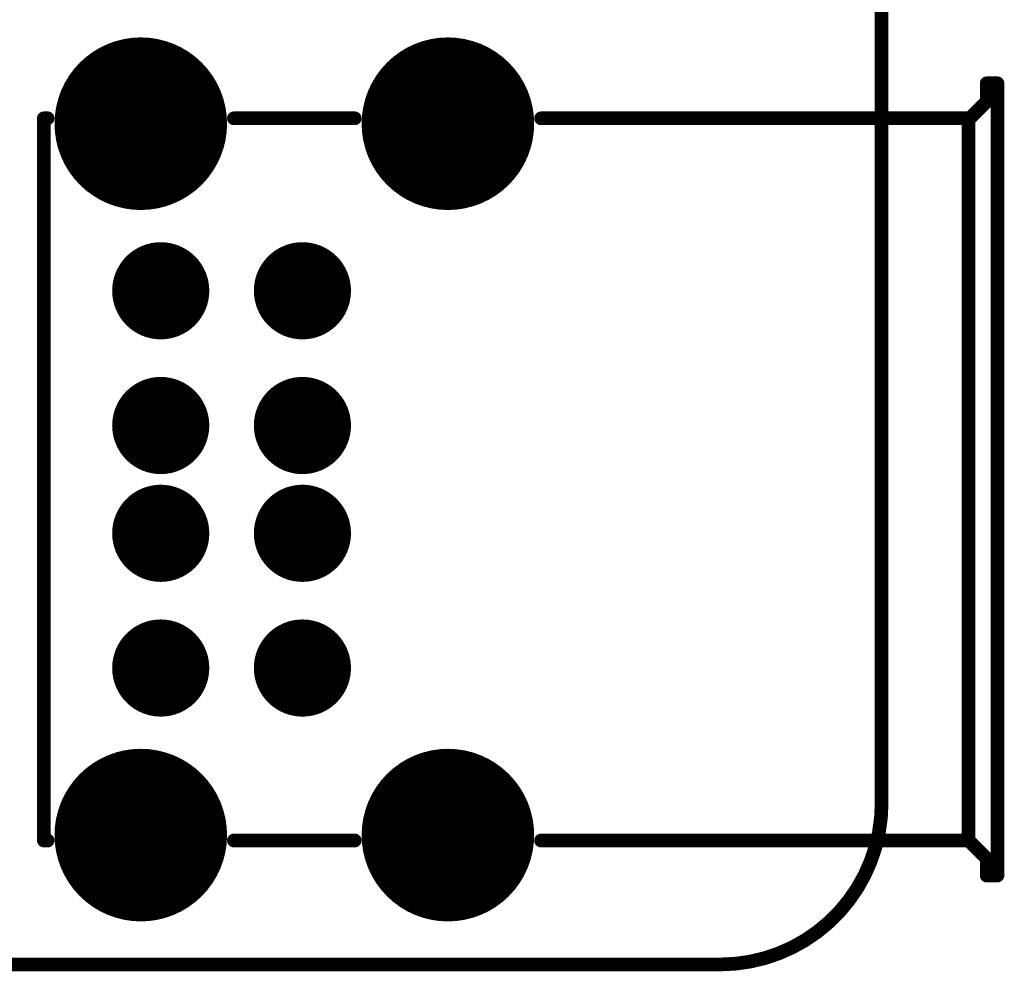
# Model space of a CAD drawing. Header units: millimetres. Extents: x 12.27 to 15.71, y 9.85 to 12.1.
# Tile 27 of 31: x 14.99 to 15.71, y 9.89 to 10.58. Entities that reach past the tile are written whole.
import ezdxf

# ---------------------------------------------------------------- set-up
doc = ezdxf.new("R2010")
doc.units = ezdxf.units.MM
doc.header["$MEASUREMENT"] = 0
for name, color, linetype in [('BottomLayer', 5, 'Continuous'), ('BottomSolder', 6, 'Continuous'), ('KeepOutLayer', 6, 'Continuous'), ('MidLayer1', 16, 'Continuous'), ('MidLayer2', 76, 'Continuous'), ('MultiLayer', 9, 'Continuous'), ('TopLayer', 1, 'Continuous'), ('TopOverlay', 2, 'Continuous'), ('TopSolder', 216, 'Continuous')]:
    doc.layers.add(name, color=color, linetype=linetype)

# ---------------------------------------------------------------- blocks, each defined once
blk = doc.blocks.new('USB_HOST_2_6')
at = {"layer": 'BottomLayer'}
for points, const_width in [([(-0.14173, 0.25984, 1), (-0.08268, 0.25984, 1)], 0.05906), ([(0.08268, 0.25984, 1), (0.14173, 0.25984, 1)], 0.05906), ([(-0.11338, 0.1378, 1), (-0.08189, 0.1378, 1)], 0.0315), ([(-0.00984, 0.1378, 1), (0.02165, 0.1378, 1)], 0.0315), ([(-0.11338, 0.03937, 1), (-0.08189, 0.03937, 1)], 0.0315), ([(-0.00984, 0.03937, 1), (0.02165, 0.03937, 1)], 0.0315), ([(-0.11338, -0.03937, 1), (-0.08189, -0.03937, 1)], 0.0315), ([(-0.00984, -0.03937, 1), (0.02165, -0.03937, 1)], 0.0315), ([(-0.11338, -0.13779, 1), (-0.08189, -0.13779, 1)], 0.0315), ([(-0.00984, -0.13779, 1), (0.02165, -0.13779, 1)], 0.0315), ([(-0.14173, -0.25984, 1), (-0.08268, -0.25984, 1)], 0.05906), ([(0.08268, -0.25984, 1), (0.14173, -0.25984, 1)], 0.05906)]:
    blk.add_lwpolyline(points, format="xyb", close=True, dxfattribs=dict(at, const_width=const_width))
at = {"layer": 'BottomSolder'}
for points, const_width in [([(-0.14373, 0.25984, 1), (-0.08068, 0.25984, 1)], 0.06305), ([(0.08068, 0.25984, 1), (0.14373, 0.25984, 1)], 0.06305), ([(-0.11538, 0.1378, 1), (-0.07989, 0.1378, 1)], 0.0355), ([(-0.01184, 0.1378, 1), (0.02365, 0.1378, 1)], 0.0355), ([(-0.11538, 0.03937, 1), (-0.07989, 0.03937, 1)], 0.0355), ([(-0.01184, 0.03937, 1), (0.02365, 0.03937, 1)], 0.0355), ([(-0.11538, -0.03937, 1), (-0.07989, -0.03937, 1)], 0.0355), ([(-0.01184, -0.03937, 1), (0.02365, -0.03937, 1)], 0.0355), ([(-0.11538, -0.13779, 1), (-0.07989, -0.13779, 1)], 0.0355), ([(-0.01184, -0.13779, 1), (0.02365, -0.13779, 1)], 0.0355), ([(-0.14373, -0.25984, 1), (-0.08068, -0.25984, 1)], 0.06305), ([(0.08068, -0.25984, 1), (0.14373, -0.25984, 1)], 0.06305)]:
    blk.add_lwpolyline(points, format="xyb", close=True, dxfattribs=dict(at, const_width=const_width))
at = {"layer": 'MidLayer1'}
for points, const_width in [([(-0.14173, 0.25984, 1), (-0.08268, 0.25984, 1)], 0.05906), ([(0.08268, 0.25984, 1), (0.14173, 0.25984, 1)], 0.05906), ([(-0.11338, 0.1378, 1), (-0.08189, 0.1378, 1)], 0.0315), ([(-0.00984, 0.1378, 1), (0.02165, 0.1378, 1)], 0.0315), ([(-0.11338, 0.03937, 1), (-0.08189, 0.03937, 1)], 0.0315), ([(-0.00984, 0.03937, 1), (0.02165, 0.03937, 1)], 0.0315), ([(-0.11338, -0.03937, 1), (-0.08189, -0.03937, 1)], 0.0315), ([(-0.00984, -0.03937, 1), (0.02165, -0.03937, 1)], 0.0315), ([(-0.11338, -0.13779, 1), (-0.08189, -0.13779, 1)], 0.0315), ([(-0.00984, -0.13779, 1), (0.02165, -0.13779, 1)], 0.0315), ([(-0.14173, -0.25984, 1), (-0.08268, -0.25984, 1)], 0.05906), ([(0.08268, -0.25984, 1), (0.14173, -0.25984, 1)], 0.05906)]:
    blk.add_lwpolyline(points, format="xyb", close=True, dxfattribs=dict(at, const_width=const_width))
at = {"layer": 'MidLayer2'}
for points, const_width in [([(-0.14173, 0.25984, 1), (-0.08268, 0.25984, 1)], 0.05906), ([(0.08268, 0.25984, 1), (0.14173, 0.25984, 1)], 0.05906), ([(-0.11338, 0.1378, 1), (-0.08189, 0.1378, 1)], 0.0315), ([(-0.00984, 0.1378, 1), (0.02165, 0.1378, 1)], 0.0315), ([(-0.11338, 0.03937, 1), (-0.08189, 0.03937, 1)], 0.0315), ([(-0.00984, 0.03937, 1), (0.02165, 0.03937, 1)], 0.0315), ([(-0.11338, -0.03937, 1), (-0.08189, -0.03937, 1)], 0.0315), ([(-0.00984, -0.03937, 1), (0.02165, -0.03937, 1)], 0.0315), ([(-0.11338, -0.13779, 1), (-0.08189, -0.13779, 1)], 0.0315), ([(-0.00984, -0.13779, 1), (0.02165, -0.13779, 1)], 0.0315), ([(-0.14173, -0.25984, 1), (-0.08268, -0.25984, 1)], 0.05906), ([(0.08268, -0.25984, 1), (0.14173, -0.25984, 1)], 0.05906)]:
    blk.add_lwpolyline(points, format="xyb", close=True, dxfattribs=dict(at, const_width=const_width))
at = {"layer": 'MultiLayer'}
for points, const_width in [([(-0.14173, 0.25984, 1), (-0.08268, 0.25984, 1)], 0.05906), ([(0.08268, 0.25984, 1), (0.14173, 0.25984, 1)], 0.05906), ([(-0.11338, 0.1378, 1), (-0.08189, 0.1378, 1)], 0.0315), ([(-0.00984, 0.1378, 1), (0.02165, 0.1378, 1)], 0.0315), ([(-0.11338, 0.03937, 1), (-0.08189, 0.03937, 1)], 0.0315), ([(-0.00984, 0.03937, 1), (0.02165, 0.03937, 1)], 0.0315), ([(-0.11338, -0.03937, 1), (-0.08189, -0.03937, 1)], 0.0315), ([(-0.00984, -0.03937, 1), (0.02165, -0.03937, 1)], 0.0315), ([(-0.11338, -0.13779, 1), (-0.08189, -0.13779, 1)], 0.0315), ([(-0.00984, -0.13779, 1), (0.02165, -0.13779, 1)], 0.0315), ([(-0.14173, -0.25984, 1), (-0.08268, -0.25984, 1)], 0.05906), ([(0.08268, -0.25984, 1), (0.14173, -0.25984, 1)], 0.05906)]:
    blk.add_lwpolyline(points, format="xyb", close=True, dxfattribs=dict(at, const_width=const_width))
at = {"layer": 'TopLayer'}
for points, const_width in [([(-0.14173, 0.25984, 1), (-0.08268, 0.25984, 1)], 0.05906), ([(0.08268, 0.25984, 1), (0.14173, 0.25984, 1)], 0.05906), ([(-0.11338, 0.1378, 1), (-0.08189, 0.1378, 1)], 0.0315), ([(-0.00984, 0.1378, 1), (0.02165, 0.1378, 1)], 0.0315), ([(-0.11338, 0.03937, 1), (-0.08189, 0.03937, 1)], 0.0315), ([(-0.00984, 0.03937, 1), (0.02165, 0.03937, 1)], 0.0315), ([(-0.11338, -0.03937, 1), (-0.08189, -0.03937, 1)], 0.0315), ([(-0.00984, -0.03937, 1), (0.02165, -0.03937, 1)], 0.0315), ([(-0.11338, -0.13779, 1), (-0.08189, -0.13779, 1)], 0.0315), ([(-0.00984, -0.13779, 1), (0.02165, -0.13779, 1)], 0.0315), ([(-0.14173, -0.25984, 1), (-0.08268, -0.25984, 1)], 0.05906), ([(0.08268, -0.25984, 1), (0.14173, -0.25984, 1)], 0.05906)]:
    blk.add_lwpolyline(points, format="xyb", close=True, dxfattribs=dict(at, const_width=const_width))
at = {"layer": 'TopOverlay', "const_width": 0.01}
for points in [[(0.50591, 0.27602), (0.50591, 0.28937)], [(0.50591, 0.28937), (0.51378, 0.28937)], [(0.51378, -0.28937), (0.51378, 0.28937)], [(0.49367, 0.26378), (0.50591, 0.27602)], [(-0.18307, 0.26378), (-0.18025, 0.26378)], [(-0.18307, -0.26378), (-0.18307, 0.26378)], [(-0.04416, 0.26378), (0.04416, 0.26378)], [(0.18025, 0.26378), (0.49267, 0.26378)], [(0.49267, -0.26378), (0.49267, 0.26378)], [(-0.18307, -0.26378), (-0.18025, -0.26378)], [(-0.04416, -0.26378), (0.04416, -0.26378)], [(0.18025, -0.26378), (0.49267, -0.26378)], [(0.49267, -0.26378), (0.50591, -0.27702)], [(0.50591, -0.28937), (0.50591, -0.27702)], [(0.50591, -0.28937), (0.51378, -0.28937)]]:
    blk.add_lwpolyline(points, dxfattribs=at)
at = {"layer": 'TopOverlay', "const_width": 0.005}
for points in [[(0.50341, 0.28937, 1), (0.50841, 0.28937, 1)], [(0.50341, 0.28937, 1), (0.50841, 0.28937, 1)], [(0.51128, 0.28937, 1), (0.51628, 0.28937, 1)], [(0.51128, 0.28937, 1), (0.51628, 0.28937, 1)], [(0.50341, 0.27602, 1), (0.50841, 0.27602, 1)], [(0.50341, 0.27602, 1), (0.50841, 0.27602, 1)], [(-0.18557, 0.26378, 1), (-0.18057, 0.26378, 1)], [(-0.18557, 0.26378, 1), (-0.18057, 0.26378, 1)], [(-0.18275, 0.26378, 1), (-0.17775, 0.26378, 1)], [(-0.04666, 0.26378, 1), (-0.04166, 0.26378, 1)], [(0.04166, 0.26378, 1), (0.04666, 0.26378, 1)], [(0.17775, 0.26378, 1), (0.18275, 0.26378, 1)], [(0.49017, 0.26378, 1), (0.49517, 0.26378, 1)], [(0.49017, 0.26378, 1), (0.49517, 0.26378, 1)], [(0.49117, 0.26378, 1), (0.49617, 0.26378, 1)], [(-0.18557, -0.26378, 1), (-0.18057, -0.26378, 1)], [(-0.18557, -0.26378, 1), (-0.18057, -0.26378, 1)], [(-0.18275, -0.26378, 1), (-0.17775, -0.26378, 1)], [(-0.04666, -0.26378, 1), (-0.04166, -0.26378, 1)], [(0.04166, -0.26378, 1), (0.04666, -0.26378, 1)], [(0.17775, -0.26378, 1), (0.18275, -0.26378, 1)], [(0.49017, -0.26378, 1), (0.49517, -0.26378, 1)], [(0.49017, -0.26378, 1), (0.49517, -0.26378, 1)], [(0.49017, -0.26378, 1), (0.49517, -0.26378, 1)], [(0.50341, -0.27702, 1), (0.50841, -0.27702, 1)], [(0.50341, -0.27702, 1), (0.50841, -0.27702, 1)], [(0.50341, -0.28937, 1), (0.50841, -0.28937, 1)], [(0.50341, -0.28937, 1), (0.50841, -0.28937, 1)], [(0.51128, -0.28937, 1), (0.51628, -0.28937, 1)], [(0.51128, -0.28937, 1), (0.51628, -0.28937, 1)]]:
    blk.add_lwpolyline(points, format="xyb", close=True, dxfattribs=at)
at = {"layer": 'TopSolder'}
for points, const_width in [([(-0.14373, 0.25984, 1), (-0.08068, 0.25984, 1)], 0.06305), ([(0.08068, 0.25984, 1), (0.14373, 0.25984, 1)], 0.06305), ([(-0.11538, 0.1378, 1), (-0.07989, 0.1378, 1)], 0.0355), ([(-0.01184, 0.1378, 1), (0.02365, 0.1378, 1)], 0.0355), ([(-0.11538, 0.03937, 1), (-0.07989, 0.03937, 1)], 0.0355), ([(-0.01184, 0.03937, 1), (0.02365, 0.03937, 1)], 0.0355), ([(-0.11538, -0.03937, 1), (-0.07989, -0.03937, 1)], 0.0355), ([(-0.01184, -0.03937, 1), (0.02365, -0.03937, 1)], 0.0355), ([(-0.11538, -0.13779, 1), (-0.07989, -0.13779, 1)], 0.0355), ([(-0.01184, -0.13779, 1), (0.02365, -0.13779, 1)], 0.0355), ([(-0.14373, -0.25984, 1), (-0.08068, -0.25984, 1)], 0.06305), ([(0.08068, -0.25984, 1), (0.14373, -0.25984, 1)], 0.06305)]:
    blk.add_lwpolyline(points, format="xyb", close=True, dxfattribs=dict(at, const_width=const_width))

msp = doc.modelspace()

# ---------------------------------------------------------------- linework, layer by layer
at = {"layer": 'KeepOutLayer', "const_width": 0.01}
for points in [[(15.6245, 10.00929), (15.6245, 11.9778)], [(14.50292, 9.89118), (15.50639, 9.89118)]]:
    msp.add_lwpolyline(points, dxfattribs=at)
msp.add_lwpolyline([(15.6245, 10.00929, -0.414214), (15.50639, 9.89118)], format="xyb", dxfattribs=at)
at = {"layer": 'KeepOutLayer', "const_width": 0.005}
for points in [[(15.622, 10.00929, 1), (15.627, 10.00929, 1)], [(15.622, 10.00929, 1), (15.627, 10.00929, 1)], [(15.50389, 9.89118, 1), (15.50889, 9.89118, 1)], [(15.50389, 9.89118, 1), (15.50889, 9.89118, 1)]]:
    msp.add_lwpolyline(points, format="xyb", close=True, dxfattribs=at)

# ---------------------------------------------------------------- block references
msp.add_blockref('USB_HOST_2_6', (15.19535, 10.24551))

doc.saveas('drawing.dxf')
